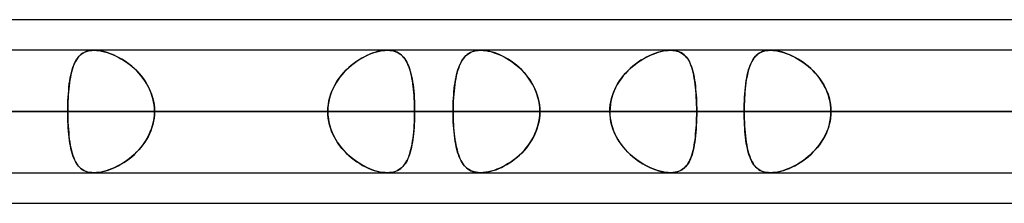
# Model space of a CAD drawing. Header units: millimetres. Extents: x -215 to 215, y -82 to 97.
# Tile 53 of 73: x 65.48 to 78.21, y 41.62 to 44. Entities that reach past the tile are written whole.
import ezdxf

# ---------------------------------------------------------------- set-up
doc = ezdxf.new("R2010")
doc.units = ezdxf.units.MM
doc.layers.add('MAIN-1', color=7, linetype='Continuous')
doc.layers.add('MAIN-2', color=7, linetype='Continuous')

msp = doc.modelspace()

# ---------------------------------------------------------------- linework, layer by layer
at = {"layer": 'MAIN-1'}
for p, q in [((57.103, 44), (109.555, 44)), ((108.884, 43.604), (-108.884, 43.604)), ((70.235, 43.604), (70.236, 43.604)), ((70.236, 43.604), (70.236, 43.604)), ((70.236, 43.604), (70.237, 43.604)), ((70.237, 43.604), (70.237, 43.604)), ((70.237, 43.604), (70.237, 43.604)), ((70.237, 43.604), (70.238, 43.604)), ((71.44, 43.604), (71.44, 43.604)), ((71.44, 43.604), (71.441, 43.604)), ((71.441, 43.604), (71.441, 43.604)), ((71.441, 43.604), (71.442, 43.604)), ((71.442, 43.604), (71.442, 43.604)), ((71.442, 43.604), (71.442, 43.604)), ((109.318, 42.811), (-109.318, 42.811)), ((-108.774, 42.019), (108.774, 42.019)), ((71.441, 42.019), (71.44, 42.019)), ((71.442, 42.019), (71.441, 42.019)), ((71.441, 42.019), (71.441, 42.019)), ((71.441, 42.019), (71.441, 42.019)), ((71.442, 42.019), (71.442, 42.019)), ((71.442, 42.019), (71.442, 42.019)), ((57.477, 41.623), (108.902, 41.623))]:
    msp.add_line(p, q, dxfattribs=at)
at = {"layer": 'MAIN-2'}
for p, q in [((66.26, 43.537), (66.244, 43.52)), ((66.251, 43.527), (66.269, 43.545)), ((66.278, 43.552), (66.26, 43.537)), ((66.269, 43.545), (66.289, 43.56)), ((66.297, 43.566), (66.278, 43.552)), ((66.289, 43.56), (66.31, 43.573)), ((66.318, 43.577), (66.297, 43.566)), ((66.31, 43.573), (66.334, 43.584)), ((66.34, 43.587), (66.318, 43.577)), ((66.334, 43.584), (66.359, 43.593)), ((66.364, 43.594), (66.34, 43.587)), ((66.359, 43.593), (66.386, 43.599)), ((66.39, 43.599), (66.364, 43.594)), ((66.386, 43.599), (66.415, 43.603)), ((66.417, 43.603), (66.39, 43.599)), ((66.415, 43.603), (66.445, 43.604)), ((66.445, 43.604), (66.417, 43.603)), ((66.445, 43.604), (66.476, 43.603)), ((66.474, 43.603), (66.445, 43.604)), ((66.504, 43.6), (66.474, 43.603)), ((66.476, 43.603), (66.509, 43.599)), ((66.536, 43.595), (66.504, 43.6)), ((66.509, 43.599), (66.542, 43.593)), ((66.568, 43.588), (66.536, 43.595)), ((66.542, 43.593), (66.577, 43.585)), ((66.601, 43.579), (66.568, 43.588)), ((66.577, 43.585), (66.612, 43.575)), ((66.635, 43.568), (66.601, 43.579)), ((66.612, 43.575), (66.648, 43.563)), ((66.668, 43.555), (66.635, 43.568)), ((66.648, 43.563), (66.684, 43.549)), ((66.702, 43.541), (66.668, 43.555)), ((66.684, 43.549), (66.72, 43.533)), ((66.736, 43.525), (66.702, 43.541)), ((66.72, 43.533), (66.756, 43.515)), ((69.972, 43.537), (69.938, 43.52)), ((69.952, 43.527), (69.989, 43.545)), ((70.007, 43.552), (69.972, 43.537)), ((69.989, 43.545), (70.026, 43.56)), ((70.041, 43.566), (70.007, 43.552)), ((70.026, 43.56), (70.063, 43.573)), ((70.075, 43.577), (70.041, 43.566)), ((70.063, 43.573), (70.1, 43.584)), ((70.109, 43.587), (70.075, 43.577)), ((70.1, 43.584), (70.135, 43.593)), ((70.142, 43.594), (70.109, 43.587)), ((70.135, 43.593), (70.17, 43.599)), ((70.175, 43.599), (70.142, 43.594)), ((70.17, 43.599), (70.204, 43.603)), ((70.206, 43.603), (70.175, 43.599)), ((70.204, 43.603), (70.235, 43.604)), ((70.235, 43.604), (70.206, 43.603)), ((70.263, 43.603), (70.235, 43.604)), ((70.238, 43.604), (70.267, 43.602)), ((70.29, 43.6), (70.263, 43.603)), ((70.267, 43.602), (70.295, 43.599)), ((70.315, 43.595), (70.29, 43.6)), ((70.295, 43.599), (70.322, 43.593)), ((70.339, 43.588), (70.315, 43.595)), ((70.322, 43.593), (70.346, 43.585)), ((70.361, 43.579), (70.339, 43.588)), ((70.346, 43.585), (70.369, 43.574)), ((70.381, 43.568), (70.361, 43.579)), ((70.369, 43.574), (70.39, 43.562)), ((70.4, 43.555), (70.381, 43.568)), ((70.39, 43.562), (70.41, 43.548)), ((70.418, 43.541), (70.4, 43.555)), ((70.41, 43.548), (70.428, 43.532)), ((70.435, 43.525), (70.418, 43.541)), ((70.428, 43.532), (70.445, 43.514)), ((71.25, 43.533), (71.233, 43.515)), ((71.236, 43.518), (71.252, 43.535)), ((71.269, 43.549), (71.25, 43.533)), ((71.252, 43.535), (71.27, 43.551)), ((71.288, 43.563), (71.269, 43.549)), ((71.27, 43.551), (71.29, 43.564)), ((71.31, 43.575), (71.288, 43.563)), ((71.29, 43.564), (71.311, 43.576)), ((71.333, 43.585), (71.31, 43.575)), ((71.311, 43.576), (71.334, 43.586)), ((71.358, 43.593), (71.333, 43.585)), ((71.334, 43.586), (71.358, 43.593)), ((71.358, 43.593), (71.384, 43.599)), ((71.385, 43.599), (71.358, 43.593)), ((71.384, 43.599), (71.411, 43.603)), ((71.413, 43.603), (71.385, 43.599)), ((71.411, 43.603), (71.44, 43.604)), ((71.442, 43.604), (71.413, 43.603)), ((71.442, 43.604), (71.473, 43.603)), ((71.474, 43.603), (71.442, 43.604)), ((71.473, 43.603), (71.504, 43.599)), ((71.508, 43.599), (71.474, 43.603)), ((71.504, 43.599), (71.537, 43.594)), ((71.543, 43.593), (71.508, 43.599)), ((71.537, 43.594), (71.571, 43.586)), ((71.578, 43.584), (71.543, 43.593)), ((71.571, 43.586), (71.605, 43.576)), ((71.615, 43.573), (71.578, 43.584)), ((71.605, 43.576), (71.64, 43.564)), ((71.651, 43.56), (71.615, 43.573)), ((71.64, 43.564), (71.675, 43.55)), ((71.688, 43.545), (71.651, 43.56)), ((71.675, 43.55), (71.71, 43.535)), ((71.725, 43.527), (71.688, 43.545)), ((71.71, 43.535), (71.745, 43.517)), ((73.621, 43.533), (73.585, 43.515)), ((73.603, 43.524), (73.637, 43.54)), ((73.657, 43.549), (73.621, 43.533)), ((73.637, 43.54), (73.671, 43.555)), ((73.693, 43.563), (73.657, 43.549)), ((73.671, 43.555), (73.705, 43.567)), ((73.729, 43.575), (73.693, 43.563)), ((73.705, 43.567), (73.739, 43.578)), ((73.764, 43.585), (73.729, 43.575)), ((73.739, 43.578), (73.772, 43.587)), ((73.799, 43.593), (73.764, 43.585)), ((73.772, 43.587), (73.805, 43.595)), ((73.833, 43.599), (73.799, 43.593)), ((73.805, 43.595), (73.836, 43.6)), ((73.865, 43.603), (73.833, 43.599)), ((73.836, 43.6), (73.867, 43.603)), ((73.896, 43.604), (73.865, 43.603)), ((73.867, 43.603), (73.896, 43.604)), ((73.926, 43.603), (73.896, 43.604)), ((73.896, 43.604), (73.925, 43.603)), ((73.925, 43.603), (73.952, 43.599)), ((73.955, 43.599), (73.926, 43.603)), ((73.952, 43.599), (73.978, 43.594)), ((73.983, 43.593), (73.955, 43.599)), ((73.978, 43.594), (74.003, 43.586)), ((74.008, 43.584), (73.983, 43.593)), ((74.003, 43.586), (74.025, 43.576)), ((74.031, 43.573), (74.008, 43.584)), ((74.025, 43.576), (74.046, 43.564)), ((74.052, 43.56), (74.031, 43.573)), ((74.046, 43.564), (74.065, 43.55)), ((74.072, 43.545), (74.052, 43.56)), ((74.065, 43.55), (74.083, 43.535)), ((74.09, 43.527), (74.072, 43.545)), ((74.083, 43.535), (74.099, 43.517)), ((75.005, 43.537), (74.989, 43.52)), ((74.996, 43.527), (75.014, 43.545)), ((75.023, 43.552), (75.005, 43.537)), ((75.014, 43.545), (75.033, 43.56)), ((75.042, 43.566), (75.023, 43.552)), ((75.033, 43.56), (75.055, 43.573)), ((75.063, 43.577), (75.042, 43.566)), ((75.055, 43.573), (75.078, 43.584)), ((75.085, 43.587), (75.063, 43.577)), ((75.078, 43.584), (75.104, 43.593)), ((75.109, 43.594), (75.085, 43.587)), ((75.104, 43.593), (75.131, 43.599)), ((75.135, 43.599), (75.109, 43.594)), ((75.131, 43.599), (75.16, 43.603)), ((75.162, 43.603), (75.135, 43.599)), ((75.16, 43.603), (75.19, 43.604)), ((75.19, 43.604), (75.162, 43.603)), ((75.19, 43.604), (75.221, 43.603)), ((75.219, 43.603), (75.19, 43.604)), ((75.249, 43.6), (75.219, 43.603)), ((75.221, 43.603), (75.254, 43.599)), ((75.281, 43.595), (75.249, 43.6)), ((75.254, 43.599), (75.287, 43.593)), ((75.313, 43.588), (75.281, 43.595)), ((75.287, 43.593), (75.322, 43.585)), ((75.346, 43.579), (75.313, 43.588)), ((75.322, 43.585), (75.357, 43.575)), ((75.379, 43.568), (75.346, 43.579)), ((75.357, 43.575), (75.393, 43.563)), ((75.413, 43.555), (75.379, 43.568)), ((75.393, 43.563), (75.429, 43.549)), ((75.447, 43.541), (75.413, 43.555)), ((75.429, 43.549), (75.465, 43.533)), ((75.48, 43.525), (75.447, 43.541)), ((75.465, 43.533), (75.501, 43.515)), ((66.17, 43.382), (66.181, 43.411)), ((66.18, 43.408), (66.17, 43.381)), ((66.19, 43.434), (66.18, 43.408)), ((66.181, 43.411), (66.192, 43.438)), ((66.202, 43.458), (66.19, 43.434)), ((66.192, 43.438), (66.205, 43.464)), ((66.215, 43.481), (66.202, 43.458)), ((66.205, 43.464), (66.219, 43.487)), ((66.229, 43.501), (66.215, 43.481)), ((66.219, 43.487), (66.234, 43.508)), ((66.244, 43.52), (66.229, 43.501)), ((66.234, 43.508), (66.251, 43.527)), ((66.769, 43.507), (66.736, 43.525)), ((66.756, 43.515), (66.792, 43.495)), ((66.803, 43.488), (66.769, 43.507)), ((66.792, 43.495), (66.827, 43.473)), ((66.836, 43.468), (66.803, 43.488)), ((66.827, 43.473), (66.863, 43.449)), ((66.868, 43.445), (66.836, 43.468)), ((66.863, 43.449), (66.898, 43.424)), ((66.901, 43.421), (66.868, 43.445)), ((66.898, 43.424), (66.932, 43.396)), ((66.932, 43.396), (66.901, 43.421)), ((69.769, 43.408), (69.737, 43.381)), ((69.738, 43.382), (69.773, 43.411)), ((69.802, 43.434), (69.769, 43.408)), ((69.773, 43.411), (69.808, 43.438)), ((69.835, 43.458), (69.802, 43.434)), ((69.808, 43.438), (69.843, 43.464)), ((69.869, 43.481), (69.835, 43.458)), ((69.843, 43.464), (69.879, 43.487)), ((69.904, 43.501), (69.869, 43.481)), ((69.879, 43.487), (69.916, 43.508)), ((69.938, 43.52), (69.904, 43.501)), ((69.916, 43.508), (69.952, 43.527)), ((70.45, 43.507), (70.435, 43.525)), ((70.445, 43.514), (70.46, 43.494)), ((70.464, 43.488), (70.45, 43.507)), ((70.46, 43.494), (70.475, 43.472)), ((70.477, 43.468), (70.464, 43.488)), ((70.475, 43.472), (70.488, 43.448)), ((70.49, 43.445), (70.477, 43.468)), ((70.488, 43.448), (70.5, 43.422)), ((70.501, 43.421), (70.49, 43.445)), ((70.5, 43.422), (70.512, 43.395)), ((70.512, 43.396), (70.501, 43.421)), ((71.158, 43.38), (71.169, 43.407)), ((71.176, 43.425), (71.165, 43.397)), ((71.169, 43.407), (71.18, 43.433)), ((71.189, 43.45), (71.176, 43.425)), ((71.18, 43.433), (71.192, 43.457)), ((71.203, 43.474), (71.189, 43.45)), ((71.192, 43.457), (71.206, 43.479)), ((71.217, 43.495), (71.203, 43.474)), ((71.206, 43.479), (71.22, 43.499)), ((71.233, 43.515), (71.217, 43.495)), ((71.22, 43.499), (71.236, 43.518)), ((71.762, 43.508), (71.725, 43.527)), ((71.745, 43.517), (71.78, 43.497)), ((71.798, 43.487), (71.762, 43.508)), ((71.78, 43.497), (71.815, 43.476)), ((71.834, 43.463), (71.798, 43.487)), ((71.815, 43.476), (71.848, 43.453)), ((71.87, 43.438), (71.834, 43.463)), ((71.848, 43.453), (71.881, 43.429)), ((71.905, 43.41), (71.87, 43.438)), ((71.881, 43.429), (71.914, 43.403)), ((71.939, 43.381), (71.905, 43.41)), ((73.406, 43.395), (73.438, 43.42)), ((73.444, 43.425), (73.409, 43.397)), ((73.438, 43.42), (73.47, 43.444)), ((73.478, 43.45), (73.444, 43.425)), ((73.47, 43.444), (73.503, 43.467)), ((73.514, 43.474), (73.478, 43.45)), ((73.503, 43.467), (73.536, 43.487)), ((73.55, 43.495), (73.514, 43.474)), ((73.536, 43.487), (73.569, 43.507)), ((73.585, 43.515), (73.55, 43.495)), ((73.569, 43.507), (73.603, 43.524)), ((74.107, 43.508), (74.09, 43.527)), ((74.099, 43.517), (74.114, 43.497)), ((74.122, 43.487), (74.107, 43.508)), ((74.114, 43.497), (74.128, 43.476)), ((74.135, 43.463), (74.122, 43.487)), ((74.128, 43.476), (74.141, 43.453)), ((74.148, 43.438), (74.135, 43.463)), ((74.141, 43.453), (74.152, 43.429)), ((74.16, 43.41), (74.148, 43.438)), ((74.152, 43.429), (74.163, 43.403)), ((74.17, 43.381), (74.16, 43.41)), ((74.924, 43.408), (74.914, 43.381)), ((74.915, 43.382), (74.925, 43.411)), ((74.935, 43.434), (74.924, 43.408)), ((74.925, 43.411), (74.937, 43.438)), ((74.947, 43.458), (74.935, 43.434)), ((74.937, 43.438), (74.95, 43.464)), ((74.96, 43.481), (74.947, 43.458)), ((74.95, 43.464), (74.964, 43.487)), ((74.974, 43.501), (74.96, 43.481)), ((74.964, 43.487), (74.979, 43.508)), ((74.989, 43.52), (74.974, 43.501)), ((74.979, 43.508), (74.996, 43.527)), ((75.514, 43.507), (75.48, 43.525)), ((75.501, 43.515), (75.536, 43.495)), ((75.547, 43.488), (75.514, 43.507)), ((75.536, 43.495), (75.572, 43.473)), ((75.58, 43.468), (75.547, 43.488)), ((75.572, 43.473), (75.607, 43.449)), ((75.613, 43.445), (75.58, 43.468)), ((75.607, 43.449), (75.642, 43.424)), ((75.645, 43.421), (75.613, 43.445)), ((75.642, 43.424), (75.676, 43.396)), ((75.677, 43.396), (75.645, 43.421)), ((66.136, 43.246), (66.143, 43.282)), ((66.145, 43.288), (66.138, 43.254)), ((66.143, 43.282), (66.151, 43.317)), ((66.152, 43.32), (66.145, 43.288)), ((66.151, 43.317), (66.16, 43.35)), ((66.16, 43.351), (66.152, 43.32)), ((66.16, 43.35), (66.17, 43.382)), ((66.17, 43.381), (66.16, 43.351)), ((66.932, 43.396), (66.965, 43.367)), ((66.963, 43.368), (66.932, 43.396)), ((66.993, 43.34), (66.963, 43.368)), ((66.965, 43.367), (66.996, 43.336)), ((67.022, 43.309), (66.993, 43.34)), ((66.996, 43.336), (67.027, 43.303)), ((67.049, 43.277), (67.022, 43.309)), ((67.027, 43.303), (67.056, 43.269)), ((67.075, 43.244), (67.049, 43.277)), ((69.615, 43.246), (69.643, 43.282)), ((69.648, 43.288), (69.621, 43.254)), ((69.643, 43.282), (69.674, 43.317)), ((69.676, 43.32), (69.648, 43.288)), ((69.674, 43.317), (69.705, 43.35)), ((69.706, 43.351), (69.676, 43.32)), ((69.705, 43.35), (69.738, 43.382)), ((69.737, 43.381), (69.706, 43.351)), ((70.521, 43.368), (70.512, 43.396)), ((70.512, 43.395), (70.522, 43.366)), ((70.53, 43.34), (70.521, 43.368)), ((70.522, 43.366), (70.532, 43.335)), ((70.539, 43.309), (70.53, 43.34)), ((70.532, 43.335), (70.54, 43.302)), ((70.546, 43.277), (70.539, 43.309)), ((70.54, 43.302), (70.548, 43.268)), ((70.553, 43.244), (70.546, 43.277)), ((71.123, 43.255), (71.131, 43.288)), ((71.135, 43.305), (71.127, 43.271)), ((71.131, 43.288), (71.139, 43.321)), ((71.144, 43.337), (71.135, 43.305)), ((71.139, 43.321), (71.148, 43.351)), ((71.154, 43.368), (71.144, 43.337)), ((71.148, 43.351), (71.158, 43.38)), ((71.165, 43.397), (71.154, 43.368)), ((71.914, 43.403), (71.945, 43.375)), ((71.972, 43.349), (71.939, 43.381)), ((71.945, 43.375), (71.975, 43.346)), ((72.003, 43.316), (71.972, 43.349)), ((71.975, 43.346), (72.004, 43.315)), ((72.033, 43.281), (72.003, 43.316)), ((72.004, 43.315), (72.031, 43.283)), ((72.031, 43.283), (72.057, 43.249)), ((72.061, 43.244), (72.033, 43.281)), ((73.263, 43.243), (73.289, 43.277)), ((73.313, 43.305), (73.284, 43.271)), ((73.289, 43.277), (73.316, 43.308)), ((73.344, 43.337), (73.313, 43.305)), ((73.316, 43.308), (73.345, 43.339)), ((73.376, 43.368), (73.344, 43.337)), ((73.345, 43.339), (73.375, 43.367)), ((73.375, 43.367), (73.406, 43.395)), ((73.409, 43.397), (73.376, 43.368)), ((74.163, 43.403), (74.172, 43.375)), ((74.18, 43.349), (74.17, 43.381)), ((74.172, 43.375), (74.181, 43.346)), ((74.188, 43.316), (74.18, 43.349)), ((74.181, 43.346), (74.189, 43.315)), ((74.196, 43.281), (74.188, 43.316)), ((74.189, 43.315), (74.196, 43.283)), ((74.196, 43.283), (74.202, 43.25)), ((74.203, 43.244), (74.196, 43.281)), ((74.881, 43.246), (74.888, 43.282)), ((74.889, 43.288), (74.882, 43.254)), ((74.888, 43.282), (74.896, 43.317)), ((74.897, 43.321), (74.889, 43.288)), ((74.896, 43.317), (74.905, 43.351)), ((74.905, 43.351), (74.897, 43.321)), ((74.905, 43.351), (74.915, 43.382)), ((74.914, 43.381), (74.905, 43.351)), ((75.676, 43.396), (75.709, 43.367)), ((75.708, 43.368), (75.677, 43.396)), ((75.737, 43.34), (75.708, 43.368)), ((75.709, 43.367), (75.741, 43.336)), ((75.766, 43.309), (75.737, 43.34)), ((75.741, 43.336), (75.772, 43.303)), ((75.794, 43.277), (75.766, 43.309)), ((75.772, 43.303), (75.8, 43.269)), ((75.82, 43.244), (75.794, 43.277)), ((66.12, 43.126), (66.124, 43.168)), ((66.126, 43.183), (66.122, 43.145)), ((66.124, 43.168), (66.13, 43.207)), ((66.132, 43.219), (66.126, 43.183)), ((66.13, 43.207), (66.136, 43.246)), ((66.138, 43.254), (66.132, 43.219)), ((67.056, 43.269), (67.083, 43.233)), ((67.1, 43.21), (67.075, 43.244)), ((67.083, 43.233), (67.108, 43.196)), ((67.122, 43.174), (67.1, 43.21)), ((67.108, 43.196), (67.132, 43.158)), ((67.143, 43.137), (67.122, 43.174)), ((67.132, 43.158), (67.153, 43.118)), ((69.542, 43.126), (69.564, 43.168)), ((69.573, 43.183), (69.552, 43.145)), ((69.564, 43.168), (69.588, 43.207)), ((69.596, 43.219), (69.573, 43.183)), ((69.588, 43.207), (69.615, 43.246)), ((69.621, 43.254), (69.596, 43.219)), ((70.548, 43.268), (70.555, 43.232)), ((70.559, 43.21), (70.553, 43.244)), ((70.555, 43.232), (70.561, 43.195)), ((70.565, 43.174), (70.559, 43.21)), ((70.561, 43.195), (70.567, 43.157)), ((70.569, 43.137), (70.565, 43.174)), ((70.567, 43.157), (70.572, 43.117)), ((71.107, 43.159), (71.102, 43.119)), ((71.105, 43.146), (71.111, 43.183)), ((71.113, 43.198), (71.107, 43.159)), ((71.111, 43.183), (71.117, 43.22)), ((71.12, 43.235), (71.113, 43.198)), ((71.117, 43.22), (71.123, 43.255)), ((71.127, 43.271), (71.12, 43.235)), ((72.057, 43.249), (72.082, 43.215)), ((72.088, 43.206), (72.061, 43.244)), ((72.082, 43.215), (72.104, 43.178)), ((72.111, 43.166), (72.088, 43.206)), ((72.104, 43.178), (72.125, 43.141)), ((72.133, 43.125), (72.111, 43.166)), ((73.207, 43.159), (73.186, 43.119)), ((73.195, 43.136), (73.216, 43.173)), ((73.231, 43.198), (73.207, 43.159)), ((73.216, 43.173), (73.238, 43.209)), ((73.256, 43.235), (73.231, 43.198)), ((73.238, 43.209), (73.263, 43.243)), ((73.284, 43.271), (73.256, 43.235)), ((74.202, 43.25), (74.208, 43.215)), ((74.209, 43.206), (74.203, 43.244)), ((74.208, 43.215), (74.213, 43.179)), ((74.215, 43.166), (74.209, 43.206)), ((74.213, 43.179), (74.217, 43.141)), ((74.219, 43.125), (74.215, 43.166)), ((74.864, 43.127), (74.869, 43.168)), ((74.871, 43.183), (74.866, 43.145)), ((74.869, 43.168), (74.875, 43.207)), ((74.876, 43.219), (74.871, 43.183)), ((74.875, 43.207), (74.881, 43.246)), ((74.882, 43.254), (74.876, 43.219)), ((75.8, 43.269), (75.828, 43.233)), ((75.844, 43.21), (75.82, 43.244)), ((75.828, 43.233), (75.853, 43.196)), ((75.867, 43.174), (75.844, 43.21)), ((75.853, 43.196), (75.876, 43.157)), ((75.887, 43.137), (75.867, 43.174)), ((75.876, 43.157), (75.897, 43.117)), ((66.109, 42.996), (66.112, 43.04)), ((66.111, 43.025), (66.109, 42.983)), ((66.114, 43.066), (66.111, 43.025)), ((66.112, 43.04), (66.116, 43.084)), ((66.118, 43.106), (66.114, 43.066)), ((66.116, 43.084), (66.12, 43.126)), ((66.122, 43.145), (66.118, 43.106)), ((67.161, 43.099), (67.143, 43.137)), ((67.153, 43.118), (67.171, 43.076)), ((67.178, 43.06), (67.161, 43.099)), ((67.171, 43.076), (67.188, 43.034)), ((67.192, 43.02), (67.178, 43.06)), ((67.188, 43.034), (67.201, 42.991)), ((69.501, 43.025), (69.489, 42.983)), ((69.492, 42.996), (69.506, 43.04)), ((69.515, 43.066), (69.501, 43.025)), ((69.506, 43.04), (69.523, 43.084)), ((69.532, 43.106), (69.515, 43.066)), ((69.523, 43.084), (69.542, 43.126)), ((69.552, 43.145), (69.532, 43.106)), ((70.574, 43.099), (70.569, 43.137)), ((70.572, 43.117), (70.576, 43.076)), ((70.577, 43.06), (70.574, 43.099)), ((70.576, 43.076), (70.58, 43.033)), ((70.581, 43.02), (70.577, 43.06)), ((70.58, 43.033), (70.583, 42.99)), ((71.09, 42.984), (71.093, 43.026)), ((71.094, 43.035), (71.091, 42.991)), ((71.093, 43.026), (71.096, 43.067)), ((71.097, 43.077), (71.094, 43.035)), ((71.096, 43.067), (71.1, 43.107)), ((71.102, 43.119), (71.097, 43.077)), ((71.1, 43.107), (71.105, 43.146)), ((72.125, 43.141), (72.144, 43.103)), ((72.152, 43.082), (72.133, 43.125)), ((72.144, 43.103), (72.16, 43.063)), ((72.169, 43.039), (72.152, 43.082)), ((72.16, 43.063), (72.174, 43.023)), ((72.182, 42.994), (72.169, 43.039)), ((72.174, 43.023), (72.186, 42.981)), ((73.15, 43.035), (73.137, 42.991)), ((73.145, 43.019), (73.16, 43.059)), ((73.167, 43.077), (73.15, 43.035)), ((73.16, 43.059), (73.176, 43.098)), ((73.186, 43.119), (73.167, 43.077)), ((73.176, 43.098), (73.195, 43.136)), ((74.217, 43.141), (74.221, 43.103)), ((74.223, 43.083), (74.219, 43.125)), ((74.221, 43.103), (74.225, 43.063)), ((74.226, 43.039), (74.223, 43.083)), ((74.225, 43.063), (74.228, 43.023)), ((74.229, 42.995), (74.226, 43.039)), ((74.228, 43.023), (74.23, 42.982)), ((74.855, 43.025), (74.853, 42.983)), ((74.854, 42.996), (74.856, 43.04)), ((74.858, 43.066), (74.855, 43.025)), ((74.856, 43.04), (74.86, 43.084)), ((74.862, 43.106), (74.858, 43.066)), ((74.86, 43.084), (74.864, 43.127)), ((74.866, 43.145), (74.862, 43.106)), ((75.906, 43.099), (75.887, 43.137)), ((75.897, 43.117), (75.916, 43.076)), ((75.922, 43.06), (75.906, 43.099)), ((75.916, 43.076), (75.932, 43.034)), ((75.937, 43.02), (75.922, 43.06)), ((75.932, 43.034), (75.945, 42.991)), ((66.105, 42.904), (66.107, 42.95)), ((66.107, 42.941), (66.105, 42.898)), ((66.105, 42.858), (66.105, 42.904)), ((66.105, 42.898), (66.105, 42.855)), ((66.107, 42.95), (66.109, 42.996)), ((66.109, 42.983), (66.107, 42.941)), ((67.204, 42.979), (67.192, 43.02)), ((67.201, 42.991), (67.212, 42.946)), ((67.213, 42.938), (67.204, 42.979)), ((67.212, 42.946), (67.219, 42.902)), ((67.22, 42.896), (67.213, 42.938)), ((67.219, 42.902), (67.224, 42.857)), ((67.224, 42.854), (67.22, 42.896)), ((69.468, 42.858), (69.473, 42.904)), ((69.472, 42.898), (69.468, 42.855)), ((69.479, 42.941), (69.472, 42.898)), ((69.473, 42.904), (69.481, 42.95)), ((69.489, 42.983), (69.479, 42.941)), ((69.481, 42.95), (69.492, 42.996)), ((70.583, 42.979), (70.581, 43.02)), ((70.583, 42.99), (70.585, 42.946)), ((70.585, 42.938), (70.583, 42.979)), ((70.585, 42.946), (70.586, 42.902)), ((70.587, 42.896), (70.585, 42.938)), ((70.586, 42.902), (70.587, 42.857)), ((70.587, 42.854), (70.587, 42.896)), ((71.086, 42.902), (71.085, 42.857)), ((71.085, 42.855), (71.086, 42.898)), ((71.088, 42.947), (71.086, 42.902)), ((71.086, 42.898), (71.088, 42.941)), ((71.091, 42.991), (71.088, 42.947)), ((71.088, 42.941), (71.09, 42.984)), ((72.193, 42.949), (72.182, 42.994)), ((72.186, 42.981), (72.195, 42.939)), ((72.201, 42.904), (72.193, 42.949)), ((72.195, 42.939), (72.202, 42.897)), ((72.206, 42.858), (72.201, 42.904)), ((72.202, 42.897), (72.206, 42.854)), ((73.113, 42.854), (73.117, 42.896)), ((73.118, 42.902), (73.114, 42.857)), ((73.117, 42.896), (73.124, 42.937)), ((73.126, 42.947), (73.118, 42.902)), ((73.124, 42.937), (73.133, 42.979)), ((73.137, 42.991), (73.126, 42.947)), ((73.133, 42.979), (73.145, 43.019)), ((74.231, 42.95), (74.229, 42.995)), ((74.23, 42.982), (74.232, 42.939)), ((74.233, 42.904), (74.231, 42.95)), ((74.232, 42.939), (74.233, 42.897)), ((74.234, 42.858), (74.233, 42.904)), ((74.233, 42.897), (74.234, 42.854)), ((74.849, 42.858), (74.85, 42.904)), ((74.85, 42.898), (74.849, 42.855)), ((74.85, 42.904), (74.851, 42.95)), ((74.851, 42.941), (74.85, 42.898)), ((74.851, 42.95), (74.854, 42.996)), ((74.853, 42.983), (74.851, 42.941)), ((75.948, 42.979), (75.937, 43.02)), ((75.945, 42.991), (75.956, 42.946)), ((75.958, 42.938), (75.948, 42.979)), ((75.956, 42.946), (75.963, 42.902)), ((75.964, 42.896), (75.958, 42.938)), ((75.963, 42.902), (75.968, 42.857)), ((75.968, 42.854), (75.964, 42.896)), ((-109.318, 42.811), (109.318, 42.811)), ((108.103, 42.811), (-108.103, 42.811)), ((-108.103, 42.811), (108.103, 42.811)), ((-100.478, 42.811), (100.478, 42.811)), ((100.478, 42.811), (-100.478, 42.811)), ((99.357, 42.811), (-99.357, 42.811)), ((-99.357, 42.811), (99.357, 42.811)), ((-91.731, 42.811), (91.731, 42.811)), ((91.731, 42.811), (-91.731, 42.811)), ((90.61, 42.811), (-90.61, 42.811)), ((-90.61, 42.811), (90.61, 42.811)), ((-82.983, 42.811), (82.983, 42.811)), ((82.983, 42.811), (-82.983, 42.811)), ((81.862, 42.811), (-81.862, 42.811)), ((-81.862, 42.811), (81.862, 42.811)), ((-74.234, 42.811), (74.234, 42.811)), ((74.234, 42.811), (-74.234, 42.811)), ((73.112, 42.811), (-73.112, 42.811)), ((-73.112, 42.811), (73.112, 42.811)), ((-65.483, 42.811), (65.483, 42.811)), ((65.483, 42.811), (-65.483, 42.811)), ((58.48, 42.811), (66.104, 42.811)), ((66.104, 42.811), (58.48, 42.811)), ((69.467, 42.811), (61.843, 42.811)), ((61.843, 42.811), (69.467, 42.811)), ((83.529, 42.811), (62.188, 42.811)), ((62.188, 42.811), (83.529, 42.811)), ((63.453, 42.811), (85.115, 42.811)), ((85.115, 42.811), (63.453, 42.811)), ((63.453, 42.811), (71.085, 42.811)), ((71.085, 42.811), (63.453, 42.811)), ((73.112, 42.811), (65.483, 42.811)), ((65.483, 42.811), (73.112, 42.811)), ((66.104, 42.811), (66.105, 42.858)), ((66.105, 42.855), (66.104, 42.811)), ((69.467, 42.811), (66.104, 42.811)), ((66.104, 42.811), (69.467, 42.811)), ((66.105, 42.768), (66.104, 42.811)), ((66.104, 42.811), (66.105, 42.764)), ((66.105, 42.724), (66.105, 42.768)), ((67.224, 42.769), (67.22, 42.726)), ((67.224, 42.857), (67.225, 42.811)), ((67.225, 42.811), (67.224, 42.854)), ((67.225, 42.811), (67.224, 42.769)), ((67.224, 42.766), (67.225, 42.811)), ((67.225, 42.811), (70.588, 42.811)), ((70.588, 42.811), (67.225, 42.811)), ((67.225, 42.811), (74.849, 42.811)), ((74.849, 42.811), (67.225, 42.811)), ((69.467, 42.811), (69.468, 42.858)), ((69.468, 42.855), (69.467, 42.811)), ((69.467, 42.811), (69.468, 42.764)), ((69.468, 42.768), (69.467, 42.811)), ((69.472, 42.724), (69.468, 42.768)), ((70.587, 42.857), (70.588, 42.811)), ((70.588, 42.811), (70.587, 42.854)), ((70.587, 42.766), (70.588, 42.811)), ((70.588, 42.811), (70.587, 42.769)), ((70.587, 42.769), (70.587, 42.726)), ((78.211, 42.811), (70.588, 42.811)), ((70.588, 42.811), (78.211, 42.811)), ((71.085, 42.857), (71.085, 42.811)), ((71.085, 42.811), (71.085, 42.855)), ((95.892, 42.811), (71.085, 42.811)), ((71.085, 42.811), (95.892, 42.811)), ((71.085, 42.765), (71.085, 42.811)), ((71.085, 42.811), (71.085, 42.769)), ((71.085, 42.769), (71.086, 42.727)), ((72.202, 42.726), (72.206, 42.768)), ((72.207, 42.811), (72.206, 42.858)), ((72.206, 42.854), (72.207, 42.811)), ((72.207, 42.811), (72.206, 42.765)), ((72.206, 42.768), (72.207, 42.811)), ((72.207, 42.811), (97.478, 42.811)), ((97.478, 42.811), (72.207, 42.811)), ((72.207, 42.811), (79.837, 42.811)), ((79.837, 42.811), (72.207, 42.811)), ((73.114, 42.857), (73.112, 42.811)), ((73.112, 42.811), (73.113, 42.854)), ((73.112, 42.811), (73.113, 42.769)), ((73.114, 42.765), (73.112, 42.811)), ((73.113, 42.769), (73.117, 42.727)), ((74.233, 42.725), (74.234, 42.768)), ((74.234, 42.811), (74.234, 42.858)), ((74.234, 42.854), (74.234, 42.811)), ((74.234, 42.768), (74.234, 42.811)), ((81.862, 42.811), (74.234, 42.811)), ((74.234, 42.811), (81.862, 42.811)), ((74.234, 42.811), (74.234, 42.765)), ((74.849, 42.811), (74.849, 42.858)), ((74.849, 42.855), (74.849, 42.811)), ((78.211, 42.811), (74.849, 42.811)), ((74.849, 42.811), (78.211, 42.811)), ((74.849, 42.768), (74.849, 42.811)), ((74.849, 42.811), (74.849, 42.764)), ((74.85, 42.724), (74.849, 42.768)), ((75.968, 42.769), (75.964, 42.727)), ((75.968, 42.857), (75.97, 42.811)), ((75.97, 42.811), (75.968, 42.854)), ((75.97, 42.811), (75.968, 42.769)), ((75.968, 42.766), (75.97, 42.811)), ((75.97, 42.811), (79.332, 42.811)), ((79.332, 42.811), (75.97, 42.811)), ((75.97, 42.811), (83.592, 42.811)), ((83.592, 42.811), (75.97, 42.811)), ((66.105, 42.764), (66.105, 42.718)), ((66.107, 42.681), (66.105, 42.724)), ((66.105, 42.718), (66.107, 42.672)), ((66.109, 42.639), (66.107, 42.681)), ((66.107, 42.672), (66.109, 42.627)), ((67.204, 42.643), (67.192, 42.603)), ((67.201, 42.632), (67.212, 42.676)), ((67.213, 42.685), (67.204, 42.643)), ((67.212, 42.676), (67.219, 42.721)), ((67.22, 42.726), (67.213, 42.685)), ((67.219, 42.721), (67.224, 42.766)), ((69.468, 42.764), (69.473, 42.718)), ((69.479, 42.681), (69.472, 42.724)), ((69.473, 42.718), (69.481, 42.672)), ((69.489, 42.639), (69.479, 42.681)), ((69.481, 42.672), (69.492, 42.627)), ((70.583, 42.643), (70.581, 42.603)), ((70.582, 42.632), (70.585, 42.676)), ((70.585, 42.685), (70.583, 42.643)), ((70.587, 42.726), (70.585, 42.685)), ((70.585, 42.676), (70.586, 42.721)), ((70.586, 42.721), (70.587, 42.766)), ((71.086, 42.72), (71.085, 42.765)), ((71.086, 42.727), (71.088, 42.685)), ((71.088, 42.676), (71.086, 42.72)), ((71.088, 42.685), (71.09, 42.644)), ((71.091, 42.631), (71.088, 42.676)), ((71.09, 42.644), (71.092, 42.603)), ((72.174, 42.6), (72.186, 42.641)), ((72.193, 42.673), (72.182, 42.628)), ((72.186, 42.641), (72.195, 42.683)), ((72.201, 42.719), (72.193, 42.673)), ((72.195, 42.683), (72.202, 42.726)), ((72.206, 42.765), (72.201, 42.719)), ((73.118, 42.72), (73.114, 42.765)), ((73.117, 42.727), (73.124, 42.685)), ((73.126, 42.675), (73.118, 42.72)), ((73.124, 42.685), (73.133, 42.644)), ((73.137, 42.631), (73.126, 42.675)), ((73.133, 42.644), (73.145, 42.603)), ((74.228, 42.6), (74.23, 42.641)), ((74.231, 42.673), (74.229, 42.628)), ((74.23, 42.641), (74.232, 42.683)), ((74.233, 42.719), (74.231, 42.673)), ((74.232, 42.683), (74.233, 42.725)), ((74.234, 42.765), (74.233, 42.719)), ((74.849, 42.764), (74.85, 42.718)), ((74.851, 42.681), (74.85, 42.724)), ((74.85, 42.718), (74.851, 42.672)), ((74.853, 42.639), (74.851, 42.681)), ((74.851, 42.672), (74.854, 42.627)), ((75.948, 42.643), (75.937, 42.603)), ((75.945, 42.632), (75.956, 42.676)), ((75.958, 42.685), (75.948, 42.643)), ((75.956, 42.676), (75.963, 42.721)), ((75.964, 42.727), (75.958, 42.685)), ((75.963, 42.721), (75.968, 42.766)), ((66.111, 42.598), (66.109, 42.639)), ((66.109, 42.627), (66.112, 42.582)), ((66.114, 42.557), (66.111, 42.598)), ((66.112, 42.582), (66.116, 42.539)), ((66.118, 42.517), (66.114, 42.557)), ((66.116, 42.539), (66.12, 42.496)), ((66.122, 42.478), (66.118, 42.517)), ((67.161, 42.523), (67.143, 42.485)), ((67.153, 42.505), (67.171, 42.546)), ((67.178, 42.563), (67.161, 42.523)), ((67.171, 42.546), (67.188, 42.589)), ((67.192, 42.603), (67.178, 42.563)), ((67.188, 42.589), (67.201, 42.632)), ((69.501, 42.598), (69.489, 42.639)), ((69.492, 42.627), (69.506, 42.582)), ((69.515, 42.557), (69.501, 42.598)), ((69.506, 42.582), (69.523, 42.539)), ((69.532, 42.517), (69.515, 42.557)), ((69.523, 42.539), (69.542, 42.496)), ((69.552, 42.478), (69.532, 42.517)), ((70.574, 42.523), (70.569, 42.485)), ((70.572, 42.505), (70.576, 42.546)), ((70.577, 42.563), (70.574, 42.523)), ((70.576, 42.546), (70.58, 42.589)), ((70.581, 42.603), (70.577, 42.563)), ((70.58, 42.589), (70.582, 42.632)), ((71.094, 42.588), (71.091, 42.631)), ((71.092, 42.603), (71.096, 42.563)), ((71.097, 42.546), (71.094, 42.588)), ((71.096, 42.563), (71.1, 42.524)), ((71.102, 42.504), (71.097, 42.546)), ((71.1, 42.524), (71.104, 42.486)), ((72.125, 42.481), (72.144, 42.52)), ((72.152, 42.54), (72.133, 42.498)), ((72.144, 42.52), (72.16, 42.559)), ((72.169, 42.584), (72.152, 42.54)), ((72.16, 42.559), (72.174, 42.6)), ((72.182, 42.628), (72.169, 42.584)), ((73.15, 42.588), (73.137, 42.631)), ((73.145, 42.603), (73.16, 42.563)), ((73.167, 42.545), (73.15, 42.588)), ((73.16, 42.563), (73.176, 42.524)), ((73.186, 42.504), (73.167, 42.545)), ((73.176, 42.524), (73.195, 42.486)), ((74.217, 42.481), (74.221, 42.52)), ((74.223, 42.54), (74.219, 42.498)), ((74.221, 42.52), (74.225, 42.559)), ((74.226, 42.584), (74.223, 42.54)), ((74.225, 42.559), (74.228, 42.6)), ((74.229, 42.628), (74.226, 42.584)), ((74.855, 42.598), (74.853, 42.639)), ((74.854, 42.627), (74.856, 42.582)), ((74.858, 42.557), (74.855, 42.598)), ((74.856, 42.582), (74.86, 42.538)), ((74.862, 42.517), (74.858, 42.557)), ((74.86, 42.538), (74.864, 42.496)), ((74.866, 42.478), (74.862, 42.517)), ((75.906, 42.524), (75.887, 42.485)), ((75.897, 42.505), (75.916, 42.546)), ((75.922, 42.563), (75.906, 42.524)), ((75.916, 42.546), (75.932, 42.589)), ((75.937, 42.603), (75.922, 42.563)), ((75.932, 42.589), (75.945, 42.632)), ((66.12, 42.496), (66.124, 42.455)), ((66.126, 42.44), (66.122, 42.478)), ((66.124, 42.455), (66.13, 42.415)), ((66.132, 42.403), (66.126, 42.44)), ((66.13, 42.415), (66.136, 42.377)), ((66.138, 42.368), (66.132, 42.403)), ((67.056, 42.353), (67.083, 42.389)), ((67.1, 42.413), (67.075, 42.378)), ((67.083, 42.389), (67.108, 42.426)), ((67.122, 42.449), (67.1, 42.413)), ((67.108, 42.426), (67.132, 42.465)), ((67.143, 42.485), (67.122, 42.449)), ((67.132, 42.465), (67.153, 42.505)), ((69.542, 42.496), (69.564, 42.455)), ((69.573, 42.44), (69.552, 42.478)), ((69.564, 42.455), (69.588, 42.415)), ((69.596, 42.403), (69.573, 42.44)), ((69.588, 42.415), (69.615, 42.377)), ((69.621, 42.368), (69.596, 42.403)), ((70.548, 42.353), (70.555, 42.389)), ((70.559, 42.413), (70.553, 42.378)), ((70.555, 42.389), (70.561, 42.426)), ((70.565, 42.449), (70.559, 42.413)), ((70.561, 42.426), (70.567, 42.465)), ((70.569, 42.485), (70.565, 42.449)), ((70.567, 42.465), (70.572, 42.505)), ((71.107, 42.464), (71.102, 42.504)), ((71.104, 42.486), (71.109, 42.449)), ((71.113, 42.426), (71.107, 42.464)), ((71.109, 42.449), (71.115, 42.413)), ((71.119, 42.388), (71.113, 42.426)), ((71.115, 42.413), (71.121, 42.379)), ((71.127, 42.353), (71.119, 42.388)), ((72.057, 42.373), (72.082, 42.408)), ((72.088, 42.417), (72.061, 42.379)), ((72.082, 42.408), (72.104, 42.444)), ((72.111, 42.457), (72.088, 42.417)), ((72.104, 42.444), (72.125, 42.481)), ((72.133, 42.498), (72.111, 42.457)), ((73.207, 42.464), (73.186, 42.504)), ((73.195, 42.486), (73.216, 42.449)), ((73.231, 42.425), (73.207, 42.464)), ((73.216, 42.449), (73.238, 42.414)), ((73.256, 42.388), (73.231, 42.425)), ((73.238, 42.414), (73.263, 42.379)), ((73.284, 42.352), (73.256, 42.388)), ((74.202, 42.373), (74.208, 42.408)), ((74.209, 42.417), (74.203, 42.379)), ((74.208, 42.408), (74.213, 42.444)), ((74.215, 42.456), (74.209, 42.417)), ((74.213, 42.444), (74.217, 42.481)), ((74.219, 42.498), (74.215, 42.456)), ((74.864, 42.496), (74.869, 42.455)), ((74.871, 42.44), (74.866, 42.478)), ((74.869, 42.455), (74.875, 42.415)), ((74.876, 42.403), (74.871, 42.44)), ((74.875, 42.415), (74.881, 42.377)), ((74.882, 42.368), (74.876, 42.403)), ((75.8, 42.354), (75.828, 42.389)), ((75.844, 42.413), (75.82, 42.378)), ((75.828, 42.389), (75.853, 42.426)), ((75.867, 42.449), (75.844, 42.413)), ((75.853, 42.426), (75.876, 42.465)), ((75.887, 42.485), (75.867, 42.449)), ((75.876, 42.465), (75.897, 42.505)), ((66.136, 42.377), (66.143, 42.34)), ((66.145, 42.334), (66.138, 42.368)), ((66.143, 42.34), (66.151, 42.305)), ((66.152, 42.302), (66.145, 42.334)), ((66.151, 42.305), (66.16, 42.272)), ((66.16, 42.271), (66.152, 42.302)), ((66.16, 42.272), (66.17, 42.241)), ((66.17, 42.242), (66.16, 42.271)), ((66.993, 42.283), (66.963, 42.254)), ((66.965, 42.256), (66.996, 42.287)), ((67.022, 42.313), (66.993, 42.283)), ((66.996, 42.287), (67.027, 42.319)), ((67.049, 42.345), (67.022, 42.313)), ((67.027, 42.319), (67.056, 42.353)), ((67.075, 42.378), (67.049, 42.345)), ((69.615, 42.377), (69.643, 42.34)), ((69.648, 42.334), (69.621, 42.368)), ((69.643, 42.34), (69.674, 42.305)), ((69.676, 42.302), (69.648, 42.334)), ((69.674, 42.305), (69.705, 42.272)), ((69.706, 42.271), (69.676, 42.302)), ((69.705, 42.272), (69.738, 42.241)), ((69.737, 42.242), (69.706, 42.271)), ((70.53, 42.283), (70.521, 42.254)), ((70.522, 42.256), (70.531, 42.287)), ((70.539, 42.313), (70.53, 42.283)), ((70.531, 42.287), (70.54, 42.319)), ((70.546, 42.345), (70.539, 42.313)), ((70.54, 42.319), (70.548, 42.353)), ((70.553, 42.378), (70.546, 42.345)), ((71.121, 42.379), (71.128, 42.346)), ((71.135, 42.319), (71.127, 42.353)), ((71.128, 42.346), (71.136, 42.314)), ((71.144, 42.286), (71.135, 42.319)), ((71.136, 42.314), (71.144, 42.284)), ((71.154, 42.255), (71.144, 42.286)), ((71.144, 42.284), (71.154, 42.255)), ((71.972, 42.273), (71.939, 42.242)), ((71.945, 42.248), (71.975, 42.277)), ((72.003, 42.307), (71.972, 42.273)), ((71.975, 42.277), (72.004, 42.308)), ((72.033, 42.342), (72.003, 42.307)), ((72.004, 42.308), (72.031, 42.34)), ((72.031, 42.34), (72.057, 42.373)), ((72.061, 42.379), (72.033, 42.342)), ((73.263, 42.379), (73.289, 42.346)), ((73.313, 42.318), (73.284, 42.352)), ((73.289, 42.346), (73.316, 42.314)), ((73.344, 42.285), (73.313, 42.318)), ((73.316, 42.314), (73.345, 42.284)), ((73.376, 42.254), (73.344, 42.285)), ((73.345, 42.284), (73.375, 42.255)), ((74.18, 42.273), (74.17, 42.242)), ((74.172, 42.248), (74.181, 42.277)), ((74.188, 42.307), (74.18, 42.273)), ((74.181, 42.277), (74.189, 42.307)), ((74.196, 42.342), (74.188, 42.307)), ((74.189, 42.307), (74.196, 42.34)), ((74.203, 42.379), (74.196, 42.342)), ((74.196, 42.34), (74.202, 42.373)), ((74.881, 42.377), (74.888, 42.34)), ((74.889, 42.334), (74.882, 42.368)), ((74.888, 42.34), (74.896, 42.305)), ((74.897, 42.302), (74.889, 42.334)), ((74.896, 42.305), (74.905, 42.272)), ((74.905, 42.271), (74.897, 42.302)), ((74.905, 42.272), (74.915, 42.241)), ((74.914, 42.242), (74.905, 42.271)), ((75.737, 42.283), (75.708, 42.254)), ((75.709, 42.256), (75.741, 42.287)), ((75.766, 42.313), (75.737, 42.283)), ((75.741, 42.287), (75.772, 42.319)), ((75.794, 42.345), (75.766, 42.313)), ((75.772, 42.319), (75.8, 42.354)), ((75.82, 42.378), (75.794, 42.345)), ((66.18, 42.214), (66.17, 42.242)), ((66.17, 42.241), (66.181, 42.211)), ((66.19, 42.188), (66.18, 42.214)), ((66.181, 42.211), (66.192, 42.184)), ((66.202, 42.164), (66.19, 42.188)), ((66.192, 42.184), (66.205, 42.159)), ((66.215, 42.142), (66.202, 42.164)), ((66.205, 42.159), (66.219, 42.136)), ((66.229, 42.121), (66.215, 42.142)), ((66.219, 42.136), (66.234, 42.114)), ((66.803, 42.134), (66.769, 42.115)), ((66.792, 42.128), (66.827, 42.15)), ((66.836, 42.155), (66.803, 42.134)), ((66.827, 42.15), (66.863, 42.173)), ((66.868, 42.177), (66.836, 42.155)), ((66.863, 42.173), (66.898, 42.199)), ((66.901, 42.201), (66.868, 42.177)), ((66.898, 42.199), (66.932, 42.226)), ((66.932, 42.227), (66.901, 42.201)), ((66.932, 42.226), (66.965, 42.256)), ((66.963, 42.254), (66.932, 42.227)), ((69.769, 42.214), (69.737, 42.242)), ((69.738, 42.241), (69.773, 42.211)), ((69.802, 42.188), (69.769, 42.214)), ((69.773, 42.211), (69.808, 42.184)), ((69.835, 42.164), (69.802, 42.188)), ((69.808, 42.184), (69.843, 42.159)), ((69.869, 42.142), (69.835, 42.164)), ((69.843, 42.159), (69.879, 42.136)), ((69.904, 42.121), (69.869, 42.142)), ((69.879, 42.136), (69.916, 42.114)), ((70.464, 42.134), (70.45, 42.115)), ((70.46, 42.128), (70.474, 42.15)), ((70.477, 42.155), (70.464, 42.134)), ((70.474, 42.15), (70.488, 42.173)), ((70.49, 42.177), (70.477, 42.155)), ((70.488, 42.173), (70.5, 42.199)), ((70.501, 42.201), (70.49, 42.177)), ((70.5, 42.199), (70.511, 42.226)), ((70.512, 42.227), (70.501, 42.201)), ((70.511, 42.226), (70.522, 42.256)), ((70.521, 42.254), (70.512, 42.227)), ((71.164, 42.226), (71.154, 42.255)), ((71.154, 42.255), (71.163, 42.228)), ((71.163, 42.228), (71.174, 42.202)), ((71.176, 42.199), (71.164, 42.226)), ((71.174, 42.202), (71.186, 42.178)), ((71.188, 42.173), (71.176, 42.199)), ((71.186, 42.178), (71.198, 42.156)), ((71.202, 42.15), (71.188, 42.173)), ((71.198, 42.156), (71.212, 42.135)), ((71.217, 42.128), (71.202, 42.15)), ((71.212, 42.135), (71.226, 42.116)), ((71.798, 42.136), (71.762, 42.115)), ((71.78, 42.125), (71.815, 42.146)), ((71.834, 42.159), (71.798, 42.136)), ((71.815, 42.146), (71.848, 42.169)), ((71.87, 42.185), (71.834, 42.159)), ((71.848, 42.169), (71.881, 42.194)), ((71.905, 42.212), (71.87, 42.185)), ((71.881, 42.194), (71.914, 42.22)), ((71.939, 42.242), (71.905, 42.212)), ((71.914, 42.22), (71.945, 42.248)), ((73.375, 42.255), (73.406, 42.228)), ((73.409, 42.225), (73.376, 42.254)), ((73.406, 42.228), (73.438, 42.202)), ((73.444, 42.198), (73.409, 42.225)), ((73.438, 42.202), (73.47, 42.178)), ((73.478, 42.172), (73.444, 42.198)), ((73.47, 42.178), (73.503, 42.156)), ((73.514, 42.149), (73.478, 42.172)), ((73.503, 42.156), (73.536, 42.135)), ((73.55, 42.127), (73.514, 42.149)), ((73.536, 42.135), (73.569, 42.116)), ((74.122, 42.136), (74.107, 42.115)), ((74.114, 42.125), (74.128, 42.146)), ((74.135, 42.159), (74.122, 42.136)), ((74.128, 42.146), (74.141, 42.169)), ((74.148, 42.185), (74.135, 42.159)), ((74.141, 42.169), (74.152, 42.194)), ((74.16, 42.212), (74.148, 42.185)), ((74.152, 42.194), (74.163, 42.22)), ((74.17, 42.242), (74.16, 42.212)), ((74.163, 42.22), (74.172, 42.248)), ((74.924, 42.214), (74.914, 42.242)), ((74.915, 42.241), (74.925, 42.211)), ((74.935, 42.188), (74.924, 42.214)), ((74.925, 42.211), (74.937, 42.184)), ((74.947, 42.164), (74.935, 42.188)), ((74.937, 42.184), (74.95, 42.159)), ((74.96, 42.142), (74.947, 42.164)), ((74.95, 42.159), (74.964, 42.136)), ((74.974, 42.121), (74.96, 42.142)), ((74.964, 42.136), (74.979, 42.114)), ((75.547, 42.134), (75.514, 42.115)), ((75.536, 42.128), (75.572, 42.15)), ((75.58, 42.155), (75.547, 42.134)), ((75.572, 42.15), (75.607, 42.173)), ((75.613, 42.177), (75.58, 42.155)), ((75.607, 42.173), (75.642, 42.199)), ((75.645, 42.201), (75.613, 42.177)), ((75.642, 42.199), (75.676, 42.226)), ((75.677, 42.227), (75.645, 42.201)), ((75.676, 42.226), (75.709, 42.256)), ((75.708, 42.254), (75.677, 42.227)), ((66.244, 42.102), (66.229, 42.121)), ((66.234, 42.114), (66.251, 42.095)), ((66.26, 42.085), (66.244, 42.102)), ((66.251, 42.095), (66.269, 42.078)), ((66.278, 42.07), (66.26, 42.085)), ((66.269, 42.078), (66.289, 42.062)), ((66.297, 42.057), (66.278, 42.07)), ((66.289, 42.062), (66.31, 42.049)), ((66.318, 42.045), (66.297, 42.057)), ((66.31, 42.049), (66.334, 42.038)), ((66.34, 42.036), (66.318, 42.045)), ((66.334, 42.038), (66.359, 42.03)), ((66.364, 42.028), (66.34, 42.036)), ((66.359, 42.03), (66.386, 42.024)), ((66.39, 42.023), (66.364, 42.028)), ((66.386, 42.024), (66.415, 42.02)), ((66.417, 42.02), (66.39, 42.023)), ((66.415, 42.02), (66.445, 42.019)), ((66.445, 42.019), (66.417, 42.02)), ((66.474, 42.02), (66.445, 42.019)), ((66.445, 42.019), (66.476, 42.02)), ((66.504, 42.023), (66.474, 42.02)), ((66.476, 42.02), (66.509, 42.023)), ((66.536, 42.028), (66.504, 42.023)), ((66.509, 42.023), (66.542, 42.029)), ((66.568, 42.035), (66.536, 42.028)), ((66.542, 42.029), (66.577, 42.037)), ((66.601, 42.044), (66.568, 42.035)), ((66.577, 42.037), (66.612, 42.047)), ((66.635, 42.055), (66.601, 42.044)), ((66.612, 42.047), (66.648, 42.06)), ((66.668, 42.067), (66.635, 42.055)), ((66.648, 42.06), (66.684, 42.074)), ((66.702, 42.082), (66.668, 42.067)), ((66.684, 42.074), (66.72, 42.09)), ((66.736, 42.098), (66.702, 42.082)), ((66.72, 42.09), (66.756, 42.108)), ((66.769, 42.115), (66.736, 42.098)), ((66.756, 42.108), (66.792, 42.128)), ((69.938, 42.102), (69.904, 42.121)), ((69.916, 42.114), (69.952, 42.095)), ((69.972, 42.085), (69.938, 42.102)), ((69.952, 42.095), (69.989, 42.078)), ((70.007, 42.07), (69.972, 42.085)), ((69.989, 42.078), (70.026, 42.062)), ((70.041, 42.057), (70.007, 42.07)), ((70.026, 42.062), (70.063, 42.049)), ((70.075, 42.045), (70.041, 42.057)), ((70.063, 42.049), (70.1, 42.038)), ((70.109, 42.036), (70.075, 42.045)), ((70.1, 42.038), (70.135, 42.03)), ((70.142, 42.028), (70.109, 42.036)), ((70.135, 42.03), (70.17, 42.024)), ((70.175, 42.023), (70.142, 42.028)), ((70.17, 42.024), (70.204, 42.02)), ((70.206, 42.02), (70.175, 42.023)), ((70.204, 42.02), (70.235, 42.019)), ((70.235, 42.019), (70.206, 42.02)), ((70.235, 42.019), (70.265, 42.02)), ((70.263, 42.02), (70.235, 42.019)), ((70.29, 42.023), (70.263, 42.02)), ((70.265, 42.02), (70.293, 42.023)), ((70.315, 42.028), (70.29, 42.023)), ((70.293, 42.023), (70.32, 42.029)), ((70.339, 42.035), (70.315, 42.028)), ((70.32, 42.029), (70.345, 42.037)), ((70.361, 42.044), (70.339, 42.035)), ((70.345, 42.037), (70.368, 42.047)), ((70.381, 42.055), (70.361, 42.044)), ((70.368, 42.047), (70.389, 42.06)), ((70.4, 42.067), (70.381, 42.055)), ((70.389, 42.06), (70.409, 42.074)), ((70.418, 42.082), (70.4, 42.067)), ((70.409, 42.074), (70.427, 42.09)), ((70.435, 42.098), (70.418, 42.082)), ((70.427, 42.09), (70.444, 42.108)), ((70.45, 42.115), (70.435, 42.098)), ((70.444, 42.108), (70.46, 42.128)), ((71.232, 42.108), (71.217, 42.128)), ((71.226, 42.116), (71.241, 42.098)), ((71.249, 42.09), (71.232, 42.108)), ((71.241, 42.098), (71.258, 42.082)), ((71.268, 42.074), (71.249, 42.09)), ((71.258, 42.082), (71.276, 42.068)), ((71.287, 42.06), (71.268, 42.074)), ((71.276, 42.068), (71.295, 42.055)), ((71.309, 42.048), (71.287, 42.06)), ((71.295, 42.055), (71.316, 42.044)), ((71.332, 42.038), (71.309, 42.048)), ((71.316, 42.044), (71.338, 42.035)), ((71.357, 42.03), (71.332, 42.038)), ((71.338, 42.035), (71.362, 42.028)), ((71.383, 42.024), (71.357, 42.03)), ((71.362, 42.028), (71.388, 42.023)), ((71.411, 42.02), (71.383, 42.024)), ((71.388, 42.023), (71.414, 42.02)), ((71.44, 42.019), (71.411, 42.02)), ((71.414, 42.02), (71.442, 42.019)), ((71.474, 42.02), (71.442, 42.019)), ((71.442, 42.019), (71.473, 42.02)), ((71.473, 42.02), (71.504, 42.023)), ((71.508, 42.024), (71.474, 42.02)), ((71.504, 42.023), (71.537, 42.029)), ((71.543, 42.03), (71.508, 42.024)), ((71.537, 42.029), (71.571, 42.037)), ((71.578, 42.038), (71.543, 42.03)), ((71.571, 42.037), (71.605, 42.046)), ((71.615, 42.049), (71.578, 42.038)), ((71.605, 42.046), (71.64, 42.058)), ((71.651, 42.063), (71.615, 42.049)), ((71.64, 42.058), (71.675, 42.072)), ((71.688, 42.078), (71.651, 42.063)), ((71.675, 42.072), (71.71, 42.088)), ((71.725, 42.095), (71.688, 42.078)), ((71.71, 42.088), (71.745, 42.106)), ((71.762, 42.115), (71.725, 42.095)), ((71.745, 42.106), (71.78, 42.125)), ((73.585, 42.107), (73.55, 42.127)), ((73.569, 42.116), (73.603, 42.098)), ((73.621, 42.089), (73.585, 42.107)), ((73.603, 42.098), (73.637, 42.082)), ((73.657, 42.073), (73.621, 42.089)), ((73.637, 42.082), (73.671, 42.068)), ((73.693, 42.059), (73.657, 42.073)), ((73.671, 42.068), (73.705, 42.055)), ((73.729, 42.047), (73.693, 42.059)), ((73.705, 42.055), (73.739, 42.044)), ((73.764, 42.037), (73.729, 42.047)), ((73.739, 42.044), (73.772, 42.035)), ((73.799, 42.029), (73.764, 42.037)), ((73.772, 42.035), (73.805, 42.028)), ((73.833, 42.023), (73.799, 42.029)), ((73.805, 42.028), (73.836, 42.023)), ((73.865, 42.02), (73.833, 42.023)), ((73.836, 42.023), (73.867, 42.02)), ((73.896, 42.019), (73.865, 42.02)), ((73.867, 42.02), (73.896, 42.019)), ((73.896, 42.019), (73.925, 42.02)), ((73.926, 42.02), (73.896, 42.019)), ((73.925, 42.02), (73.952, 42.023)), ((73.955, 42.024), (73.926, 42.02)), ((73.952, 42.023), (73.978, 42.029)), ((73.983, 42.03), (73.955, 42.024)), ((73.978, 42.029), (74.003, 42.037)), ((74.008, 42.039), (73.983, 42.03)), ((74.003, 42.037), (74.025, 42.046)), ((74.031, 42.049), (74.008, 42.039)), ((74.025, 42.046), (74.046, 42.058)), ((74.052, 42.063), (74.031, 42.049)), ((74.046, 42.058), (74.065, 42.072)), ((74.072, 42.078), (74.052, 42.063)), ((74.065, 42.072), (74.083, 42.088)), ((74.09, 42.095), (74.072, 42.078)), ((74.083, 42.088), (74.099, 42.106)), ((74.107, 42.115), (74.09, 42.095)), ((74.099, 42.106), (74.114, 42.125)), ((74.989, 42.102), (74.974, 42.121)), ((74.979, 42.114), (74.996, 42.095)), ((75.005, 42.085), (74.989, 42.102)), ((74.996, 42.095), (75.014, 42.078)), ((75.023, 42.07), (75.005, 42.085)), ((75.014, 42.078), (75.033, 42.062)), ((75.042, 42.057), (75.023, 42.07)), ((75.033, 42.062), (75.055, 42.049)), ((75.063, 42.045), (75.042, 42.057)), ((75.055, 42.049), (75.078, 42.038)), ((75.085, 42.036), (75.063, 42.045)), ((75.078, 42.038), (75.104, 42.03)), ((75.109, 42.028), (75.085, 42.036)), ((75.104, 42.03), (75.131, 42.024)), ((75.135, 42.023), (75.109, 42.028)), ((75.131, 42.024), (75.16, 42.02)), ((75.162, 42.02), (75.135, 42.023)), ((75.16, 42.02), (75.19, 42.019)), ((75.19, 42.019), (75.162, 42.02)), ((75.219, 42.02), (75.19, 42.019)), ((75.19, 42.019), (75.221, 42.02)), ((75.249, 42.023), (75.219, 42.02)), ((75.221, 42.02), (75.254, 42.023)), ((75.281, 42.028), (75.249, 42.023)), ((75.254, 42.023), (75.287, 42.029)), ((75.313, 42.035), (75.281, 42.028)), ((75.287, 42.029), (75.322, 42.037)), ((75.346, 42.044), (75.313, 42.035)), ((75.322, 42.037), (75.357, 42.047)), ((75.379, 42.055), (75.346, 42.044)), ((75.357, 42.047), (75.393, 42.06)), ((75.413, 42.067), (75.379, 42.055)), ((75.393, 42.06), (75.429, 42.074)), ((75.447, 42.082), (75.413, 42.067)), ((75.429, 42.074), (75.465, 42.09)), ((75.48, 42.098), (75.447, 42.082)), ((75.465, 42.09), (75.501, 42.108)), ((75.514, 42.115), (75.48, 42.098)), ((75.501, 42.108), (75.536, 42.128))]:
    msp.add_line(p, q, dxfattribs=at)

doc.saveas('drawing.dxf')
